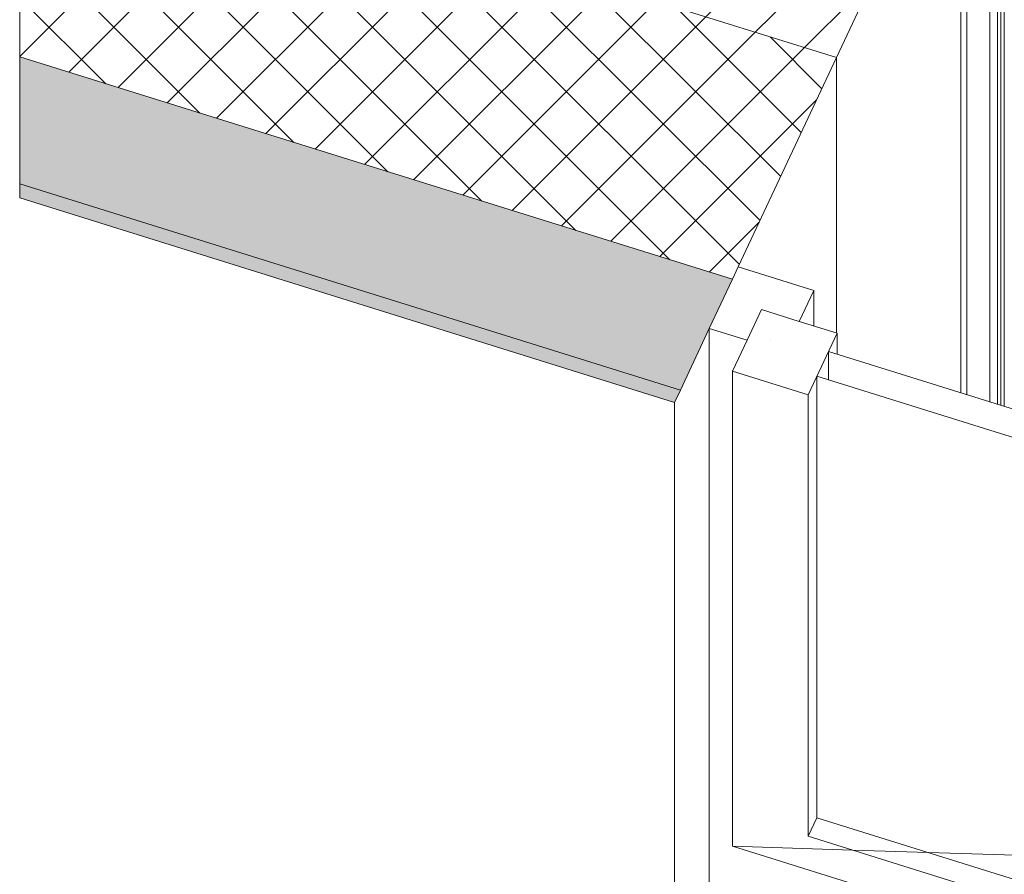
# Model space of a CAD drawing. Header units: millimetres. Extents: x -21126 to 28102, y -1237 to 9397.
# Tile 3 of 226: x -21126 to -20480, y 5320 to 5881. Entities that reach past the tile are written whole.
import ezdxf

# ---------------------------------------------------------------- set-up
doc = ezdxf.new("R2010")
doc.units = ezdxf.units.MM
doc.header["$MEASUREMENT"] = 0
for name, color, linetype in [('12_FAÇ_Façana', 7, 'Continuous'), ('Nuevo_08_E_Envans secs', 7, 'Continuous'), ('Ventanas Archicad', 7, 'Continuous')]:
    doc.layers.add(name, color=color, linetype=linetype)
doc.layers.add('12_FAÇ_Façana_Pluma_Nº__102', color=7, linetype='Continuous', lineweight=5, true_color=0xcccccc)
doc.layers.add('12_FAÇ_Façana_Pluma_Nº__174', color=7, linetype='Continuous', lineweight=13, true_color=0xe4ad2c)
for name, color, linetype, lineweight in [('12_FAÇ_Façana_Pluma_Nº__2', 8, 'Continuous', 5), ('12_FAÇ_Façana_Pluma_Nº__47', 7, 'Continuous', 20), ('12_FAÇ_Façana_Pluma_Nº__7', 7, 'Continuous', 5), ('Nuevo_08_E_Envans secs_Pluma_Nº__47', 7, 'Continuous', 20), ('Ventanas Archicad_Pluma_Nº__1', 7, 'Continuous', 5)]:
    doc.layers.add(name, color=color, linetype=linetype, lineweight=lineweight)

# ---------------------------------------------------------------- blocks, each defined once
blk = doc.blocks.new('Elem Sección_28_1')
at = {"layer": '12_FAÇ_Façana_Pluma_Nº__102', "linetype": 'Continuous', "lineweight": 0, "true_color": 0xe5e5e5}
for points in [[(-20692.89, 5637.71), (-20658.73, 5710.47), (-21126.5, 5856.56), (-21126.5, 5773.12)], [(-21126.5, 5763.85), (-20696.69, 5629.62), (-20692.89, 5637.71), (-21126.5, 5773.12)]]:
    blk.add_hatch(color=254, dxfattribs=at).paths.add_polyline_path(points)
at = {"layer": '12_FAÇ_Façana_Pluma_Nº__174', "linetype": 'Continuous', "lineweight": 13, "true_color": 0xe4ad2c}
h = blk.add_hatch(dxfattribs=at)
h.set_pattern_fill('SATE_Aislamiento_0001', color=42, style=0, pattern_type=2)
h.set_pattern_definition([(45, (0, 0), (-21.213203, 21.213203), []), (135, (0, 0), (21.213203, 21.213203), [])])
h.paths.add_polyline_path([(-20658.73, 5710.47), (-20590.4, 5856.01), (-21126.5, 6023.44), (-21126.5, 5856.56)])
at = {"layer": '12_FAÇ_Façana_Pluma_Nº__2', "linetype": 'Continuous', "lineweight": 5}
h = blk.add_hatch(dxfattribs=at)
h.set_pattern_fill('Ceramic_0001', color=8, style=0, pattern_type=2)
h.set_pattern_definition([(45, (0, 0), (-21.213203, 21.213203), [])])
h.paths.add_polyline_path([(-20590.4, 5856.01), (-20508.78, 6029.84), (-21126.5, 6222.76), (-21126.5, 6023.44)])
at = {"layer": '12_FAÇ_Façana_Pluma_Nº__47', "color": 7, "linetype": 'Continuous', "lineweight": 20}
for p, q in [((-20504.99, 6037.93), (-20504.99, 5634.65)), ((-20508.78, 5635.83), (-20508.78, 6029.84)), ((-20590.4, 5675.23), (-20590.4, 5856.01)), ((-20696.69, 4888.58), (-20696.69, 5629.62))]:
    blk.add_line(p, q, dxfattribs=at)
at = {"layer": '12_FAÇ_Façana_Pluma_Nº__7', "color": 7, "linetype": 'Continuous', "lineweight": 5}
for p, q in [((-21126.5, 6023.44), (-20590.4, 5856.01)), ((-21126.5, 5856.56), (-20658.73, 5710.47)), ((-21126.5, 5773.12), (-20692.89, 5637.71)), ((-21126.5, 5763.85), (-20696.69, 5629.62))]:
    blk.add_line(p, q, dxfattribs=at)
at = {"layer": '12_FAÇ_Façana_Pluma_Nº__7', "color": 7, "linetype": 'Continuous', "lineweight": 5, "flags": 128}
for points in [[(-21126.5, 6232.03), (-21126.5, 6222.76), (-21126.5, 6023.44), (-21126.5, 5856.56), (-21126.5, 5773.12), (-21126.5, 5763.85)], [(-20504.99, 6037.93), (-20508.78, 6029.84), (-20590.4, 5856.01), (-20654.93, 5718.56), (-20658.73, 5710.47), (-20673.91, 5678.13), (-20692.89, 5637.71), (-20696.69, 5629.62)]]:
    blk.add_lwpolyline(points, dxfattribs=at)
blk = doc.blocks.new('Elem Sección_35_1')
at = {"layer": 'Ventanas Archicad', "linetype": 'Continuous', "lineweight": 0, "true_color": 0x000000}
h = blk.add_hatch(dxfattribs=at)
h.set_pattern_fill('Hormigón_en_Masa_0001', color=18, style=0, pattern_type=2)
h.set_pattern_definition([(0, (0, 0), (0, 779.423), [48.75, -401.25]), (0, (225, 389.7), (0, 779.423), [48.75, -401.25]), (60, (0, 0), (-675, 389.711), [48.75, -401.25]), (60, (450, 0), (-675, 389.711), [48.75, -401.25]), (120, (48.75, 0), (675, 389.711), [48.75, -401.25]), (120, (498.75, 0), (675, 389.711), [48.75, -401.25]), (0, (0, 75), (0, 150), [0, -150, 0, -225]), (45, (75, 75), (-106.066, 106.066), [0, -112.5, 0, -187.5])])
h.paths.add_polyline_path([(-20639.64, 5690.61), (-20658.62, 5650.18), (-20609.07, 5634.71), (-20590.09, 5675.13)])
at = {"layer": 'Ventanas Archicad_Pluma_Nº__1', "color": 7, "linetype": 'Continuous', "lineweight": 5}
for p, q in [((-20654.93, 5718.56), (-20605.38, 5703.08)), ((-20605.38, 5703.08), (-20614.87, 5682.87)), ((-20605.38, 5703.08), (-20605.38, 5679.91)), ((-20673.91, 4981.11), (-20673.91, 5678.13)), ((-20673.91, 5678.13), (-20649.13, 5670.4)), ((-20590.09, 5675.13), (-20609.07, 5634.71)), ((-20590.09, 5675.13), (-20590.09, 5661.23)), ((-20595.79, 5644.46), (-20595.79, 5663.01)), ((-19555.24, 5338.04), (-20595.79, 5663.01)), ((-20658.62, 5360.31), (-20658.62, 5650.18)), ((-20658.62, 5650.18), (-20609.07, 5634.71)), ((-20603.38, 5356.96), (-20603.38, 5646.84)), ((-20603.38, 5646.84), (-19562.83, 5321.87)), ((-20609.07, 5634.71), (-20609.07, 5344.83)), ((-20658.62, 5338.3), (-20658.62, 5360.31)), ((-20603.38, 5356.96), (-20609.07, 5344.83)), ((-19568.53, 5033.77), (-20603.38, 5356.96)), ((-20609.07, 5344.83), (-19568.53, 5019.86)), ((-20658.62, 5338.3), (-20580.03, 5335.76)), ((-19518.98, 4982.38), (-20658.62, 5338.3)), ((-20580.03, 5335.76), (-19568.53, 5303.09))]:
    blk.add_line(p, q, dxfattribs=at)
at = {"layer": 'Ventanas Archicad_Pluma_Nº__1', "color": 7, "linetype": 'Continuous', "lineweight": 5, "flags": 128}
for points in [[(-20639.64, 5690.61), (-20649.13, 5670.4), (-20658.62, 5650.18)], [(-20639.64, 5690.61), (-20614.87, 5682.87), (-20590.09, 5675.13)]]:
    blk.add_lwpolyline(points, dxfattribs=at)
blk = doc.blocks.new('Elem Sección_67_1')
at = {"layer": 'Nuevo_08_E_Envans secs_Pluma_Nº__47', "color": 7, "linetype": 'Continuous', "lineweight": 20}
for p, q in [((-20480.31, 6090.48), (-20480.31, 5877.64)), ((-20484.87, 6080.78), (-20484.87, 5628.37)), ((-20482.59, 6085.63), (-20482.59, 5627.65)), ((-20489.8, 5629.91), (-20489.8, 6070.27)), ((-20480.31, 5877.64), (-20480.31, 5864.43)), ((-20480.31, 5864.43), (-20480.31, 5626.94))]:
    blk.add_line(p, q, dxfattribs=at)

msp = doc.modelspace()

# ---------------------------------------------------------------- block references
at = {"layer": '12_FAÇ_Façana', "lineweight": 0}
msp.add_blockref('Elem Sección_28_1', (0, 0), dxfattribs=at)

# ---------------------------------------------------------------- next in the draw order: block references
at = {"layer": 'Ventanas Archicad', "lineweight": 0}
msp.add_blockref('Elem Sección_35_1', (0, 0), dxfattribs=at)

# ---------------------------------------------------------------- next in the draw order: block references
at = {"layer": 'Nuevo_08_E_Envans secs', "lineweight": 0}
msp.add_blockref('Elem Sección_67_1', (0, 0), dxfattribs=at)

doc.saveas('drawing.dxf')
